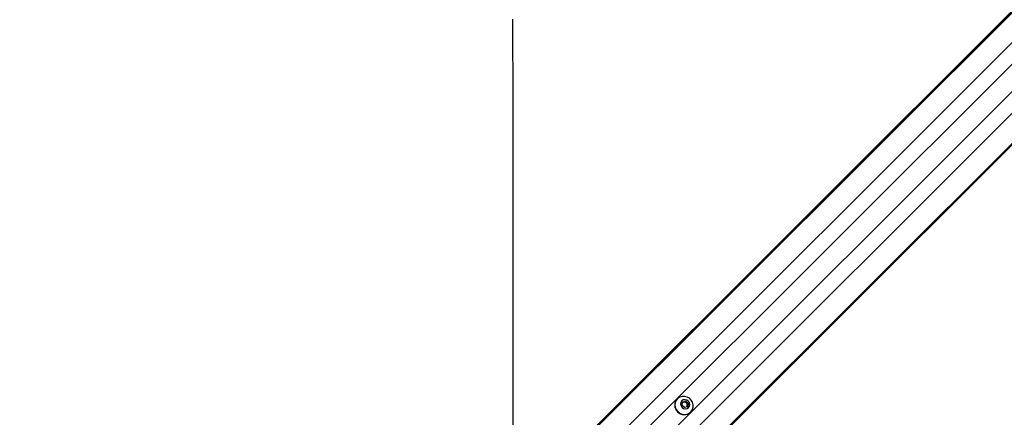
# Paper-space layout 'Surface plate' of a CAD drawing. Header units: millimetres. Extents: x 65420 to 443956, y 26941 to 406945.
# Tile 66 of 71: x 82725 to 107619, y 251451 to 261518. Entities that reach past the tile are written whole.
import ezdxf

# ---------------------------------------------------------------- set-up
doc = ezdxf.new("R2010")
doc.units = ezdxf.units.MM
doc.layers.add('COMPONENT_GEOMETRY', color=7, linetype='Continuous')
doc.styles.add('SLDTEXTSTYLE1', font='TXT', dxfattribs={"width": 0.75})
doc.dimstyles.new('SLDDIMSTYLE2', dxfattribs={"dimtxt": 2500, "dimasz": 165.1, "dimexe": 0, "dimexo": 0.0625, "dimgap": 625, "dimtad": 0, "dimtih": 1, "dimtoh": 1, "dimdec": 0, "dimlfac": 0.02, "dimrnd": 1e-09, "dimzin": 12, "dimdsep": 46, "dimtxsty": 'SLDTEXTSTYLE1', "dimsah": 1, "dimcen": 0.09, "dimadec": 0, "dimazin": 3, "dimtfac": 1, "dimtdec": 3, "dimtofl": 0, "dimtmove": 0, "dimatfit": 3, "dimfxl": 1, "dimfrac": 2, "dimtolj": 1, "dimtzin": 12, "dimarcsym": 0})

# ---------------------------------------------------------------- blocks, each defined once
blk = doc.blocks.new('_D_8')
at = {"layer": 'COMPONENT_GEOMETRY', "color": 7, "ltscale": 50}
for p, q in [((240160, 319828), (240160, 222689)), ((82725, 240321), (82725, 222689)), ((82725, 222848), (157748, 222848)), ((240160, 222848), (165137, 222848))]:
    blk.add_line(p, q, dxfattribs=at)
for points in [[(82725, 222848), (82890, 222823), (82890, 222873)], [(240160, 222848), (239995, 222873), (239995, 222823)]]:
    blk.add_solid(points, dxfattribs=at)
at = {"layer": 'COMPONENT_GEOMETRY', "color": 7, "ltscale": 50, "insert": (157748, 224086), "char_height": 2500, "attachment_point": 1, "style": 'SLDTEXTSTYLE1'}
blk.add_mtext('3149', dxfattribs=at)

psp = doc.layouts.new('Surface plate')

# ---------------------------------------------------------------- linework, layer by layer
at = {"color": 8, "linetype": 'Continuous', "lineweight": 25, "ltscale": 50}
for p, q in [((95194.28, 249084.26), (129929.16, 283819.15)), ((95530.42, 248656.83), (130361.28, 283487.7)), ((96424.92, 247762.33), (131255.73, 282593.14)), ((96852.35, 247426.19), (131617.18, 282191.02)), ((95181.68, 249096.86), (124053.35, 277968.54)), ((96864.95, 247413.58), (125756.2, 276304.83)), ((97290.4, 249870.47), (122286.99, 274867.05)), ((97638.56, 249522.31), (122635.14, 274518.89))]:
    psp.add_line(p, q, dxfattribs=at)
at = {"color": 7, "linetype": 'Continuous', "lineweight": 25, "ltscale": 50}
for p, q in [((95174.79, 249103.75), (123658.91, 277587.87)), ((102979.32, 253514.17), (125377.08, 275911.93)), ((102710.6, 253245.45), (102979.32, 253514.17)), ((102616.43, 253151.28), (102710.6, 253245.45)), ((102616.43, 253151.28), (102710.6, 253245.45)), ((96871.84, 247406.7), (102453.54, 252988.39)), ((102453.54, 252988.39), (102616.43, 253151.28)), ((99353.91, 251921.7), (99349.38, 251917.16)), ((99469.63, 251762.78), (99488.93, 251843.31)), ((99530.87, 251701.54), (99469.63, 251762.78)), ((99485.33, 251828.28), (99510.56, 251834.32)), ((99488.93, 251843.31), (99569.46, 251862.61)), ((99510.56, 251834.32), (99550.82, 251843.97)), ((99611.4, 251720.84), (99530.87, 251701.54)), ((99550.82, 251843.97), (99569.46, 251862.61)), ((99550.82, 251843.97), (99581.44, 251813.35)), ((99569.46, 251862.61), (99630.7, 251801.37)), ((99581.44, 251813.35), (99612.06, 251782.73)), ((99602.41, 251742.47), (99596.37, 251717.23)), ((99612.06, 251782.73), (99602.41, 251742.47)), ((99630.7, 251801.37), (99611.4, 251720.84)), ((99612.06, 251782.73), (99630.7, 251801.37)), ((99685.25, 251581.28), (99689.79, 251585.82))]:
    psp.add_line(p, q, dxfattribs=at)
at = {"color": 7, "linetype": 'Continuous', "lineweight": 25, "ltscale": 50, "flags": 128}
for points in [[(95187.99, 261530.64), (95188.98, 259388.98), (95189.97, 257247.32), (95190.95, 255105.67), (95191.93, 252964.01), (95192.9, 250822.35), (95193.54, 249411.99)], [(99363.79, 251595.7), (99414.96, 251556.25), (99474.06, 251531.45), (99536.7, 251523.14), (99598.24, 251531.93), (99654.12, 251557.18), (99700.19, 251597), (99733.03, 251648.45), (99750.2, 251707.71), (99750.45, 251770.39), (99733.73, 251831.83), (99701.31, 251887.48), (99655.57, 251933.22), (99599.92, 251965.64), (99538.48, 251982.35), (99475.8, 251982.11), (99416.54, 251964.93), (99365.09, 251932.09), (99325.27, 251886.03), (99300.03, 251830.15), (99291.23, 251768.61), (99299.54, 251705.97), (99324.34, 251646.87), (99363.79, 251595.7)], [(99471.13, 251703.04), (99509.28, 251676.93), (99553.66, 251666.82), (99597.5, 251674.25), (99634.13, 251698.11), (99657.99, 251734.74), (99665.42, 251778.58), (99655.31, 251822.96), (99629.2, 251861.1), (99591.05, 251887.22), (99546.67, 251897.33), (99502.83, 251889.89), (99466.2, 251866.04), (99442.34, 251829.41), (99434.91, 251785.57), (99445.02, 251741.19), (99471.13, 251703.04)]]:
    psp.add_lwpolyline(points, dxfattribs=at)
at = {"color": 7, "linetype": 'Continuous', "lineweight": 25, "ltscale": 2500}
for centre, radius, start, end in [((99517.18, 251759.09), 230.53, 136.712465, 226.758389), ((99526.16, 251768.53), 67.62, 103.342219, 129.008969), ((99527.18, 251760.23), 75.93, 44.390543, 102.647792), ((99528.33, 251759.09), 75.93, 347.352208, 45.609457), ((99536.62, 251758.07), 67.62, 320.991031, 346.657781), ((99527.19, 251749.09), 230.53, 223.241611, 313.287535)]:
    psp.add_arc(centre, radius, start, end, dxfattribs=at)
at = {"color": 7, "linetype": 'Continuous', "lineweight": 25, "ltscale": 50}
for points, knots in [([(102979.32, 253514.17), (102979.66, 253514.51), (102980.17, 253515.03), (102980.73, 253515.6), (102980.99, 253515.85), (102981.16, 253516.03), (102981.56, 253516.43), (102983.07, 253517.99), (102987.73, 253522.94), (102986.44, 253523.18), (102965.33, 253505.28), (102927.83, 253470.62), (102878.77, 253422.86), (102823.59, 253367.3), (102749.87, 253291.91), (102659.08, 253199.39), (102555.6, 253095.51), (102463.23, 253005.12), (102409.83, 252955.05), (102382.72, 252929.63)], [0, 0, 0, 0, 0.004450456, 0.006672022, 0.007785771, 0.008066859, 0.009178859, 0.013628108, 0.031445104, 0.101623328, 0.171824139, 0.241148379, 0.310098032, 0.383132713, 0.458207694, 0.594767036, 0.73345852, 0.864672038, 1, 1, 1, 1]), ([(102907.83, 253443.64), (102907.08, 253442.86), (102905.6, 253441.3), (102904.44, 253440.02), (102904.5, 253439.93), (102907.26, 253442.51), (102913.99, 253449.1), (102922.31, 253457.36), (102929.51, 253464.56), (102933.68, 253468.74), (102937.06, 253472.16), (102938.59, 253473.72), (102939.24, 253474.39)], [0, 0, 0, 0, 0.05439814, 0.108795, 0.18297402, 0.30480365, 0.52252294, 0.75358259, 0.82870657, 0.90445103, 0.95899089, 1, 1, 1, 1]), ([(102939.24, 253474.39), (102939.99, 253475.16), (102941.5, 253476.71), (102942.68, 253477.98), (102942.65, 253478.08), (102939.93, 253475.56), (102933.22, 253469.09), (102924.93, 253460.94), (102917.75, 253453.77), (102913.58, 253449.57), (102910.12, 253446.02), (102908.54, 253444.38), (102907.83, 253443.64)], [0, 0, 0, 0, 0.05405237, 0.10813102, 0.18150584, 0.30195766, 0.518426, 0.74876491, 0.82451357, 0.90083491, 0.9551954, 1, 1, 1, 1]), ([(102382.72, 252929.63), (102411.74, 252956.22), (102469.7, 253009.32), (102557.5, 253095.16), (102626.18, 253163.26), (102663.7, 253200.78), (102685.81, 253222.95), (102697.15, 253234.38), (102702.83, 253240.11)], [0, 0, 0, 0, 0.32573483, 0.65046274, 0.82296857, 0.91107983, 0.95545944, 1, 1, 1, 1]), ([(102702.83, 253240.11), (102661.83, 253198.56), (102578.97, 253114.58), (102495.64, 253030.74), (102453.54, 252988.39)], [0, 0, 0, 0, 0.49484725, 1, 1, 1, 1])]:
    psp.add_open_spline(points, degree=3, knots=knots, dxfattribs=at)

# ---------------------------------------------------------------- dimensions: what is measured, and where the dimension line sits
at = {"layer": 'COMPONENT_GEOMETRY', "color": 7, "ltscale": 50}
dim = psp.add_linear_dim(base=(82724.72, 222848.07), p1=(240160.49, 319891.58), p2=(82724.72, 240384.9), dimstyle='SLDDIMSTYLE2', dxfattribs=at)
dim.commit()
dim.dimension.update_dxf_attribs({"geometry": '_D_8', "text_midpoint": (161442.6, 222848.07), "dimtype": 160})

doc.saveas('drawing.dxf')
